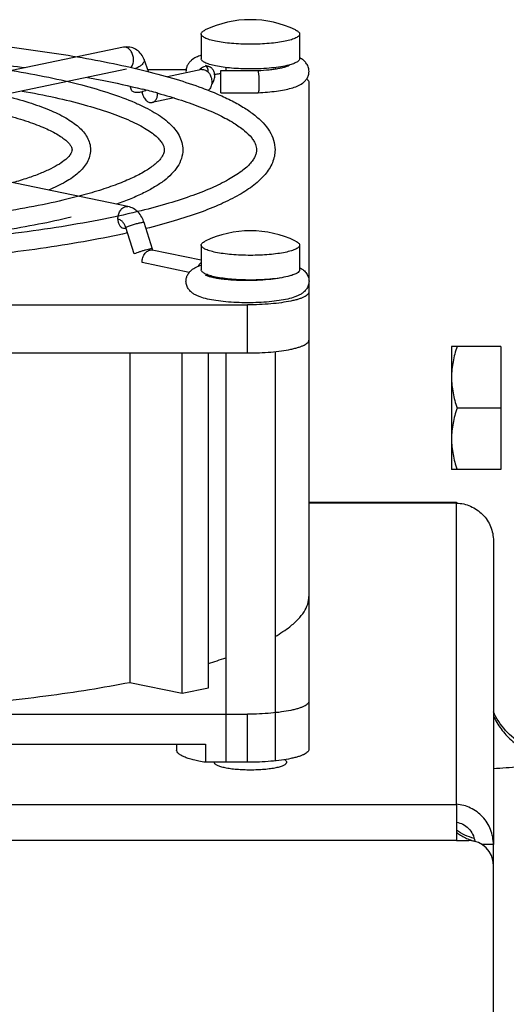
# Model space of a CAD drawing. Extents: x -1425 to 1181, y 8 to 1322.
# Tile 24 of 63: x -645 to -605, y 805 to 885. Entities that reach past the tile are written whole.
import ezdxf

# ---------------------------------------------------------------- set-up
doc = ezdxf.new("R2010")
doc.units = 0
doc.header["$LTSCALE"] = 65.395
doc.layers.add('SG38_1', color=7, linetype='CONTINUOUS')

msp = doc.modelspace()

# ---------------------------------------------------------------- linework, layer by layer
at = {"layer": 'SG38_1', "color": 6, "linetype": 'CONTINUOUS'}
for p, q in [((-630.044, 884.03), (-630.044, 882.025)), ((-622.044, 884.03), (-622.044, 882.025)), ((-636.364, 882.95), (-663.234, 877.364)), ((-634.341, 880.976), (-634.695, 881.947)), ((-636.12, 881.162), (-662.369, 875.705)), ((-634.406, 881.154), (-631.27, 881.154)), ((-630.001, 881.143), (-632.795, 880.562)), ((-628.438, 881.063), (-625.457, 881.063)), ((-628.044, 881.305), (-628.044, 881.063)), ((-625.458, 881.063), (-625.438, 881.064)), ((-625.458, 881.063), (-625.457, 881.063)), ((-624.044, 881.305), (-624.044, 881.192)), ((-621.294, 880.114), (-621.294, 864.105)), ((-635.708, 879.468), (-635.825, 879.791)), ((-633.582, 879.226), (-633.562, 879.22)), ((-633.582, 879.226), (-633.562, 879.22)), ((-628.438, 879.263), (-625.418, 879.263)), ((-625.418, 879.263), (-625.418, 879.263)), ((-632.251, 878.837), (-634.039, 878.465)), ((-635.998, 870.013), (-662.868, 875.599)), ((-634.004, 866.562), (-634.683, 868.707)), ((-630.044, 865.645), (-634.039, 866.475)), ((-630.044, 866.877), (-630.044, 864.872)), ((-622.044, 866.877), (-622.044, 864.872)), ((-628.044, 864.152), (-628.044, 864.079)), ((-624.044, 864.152), (-624.044, 864.138)), ((-621.294, 863.786), (-621.294, 825.896)), ((-708.294, 862.026), (-626.294, 862.026)), ((-609.694, 858.639), (-609.694, 848.639)), ((-605.694, 858.639), (-609.694, 858.639)), ((-708.294, 858.113), (-626.294, 858.113)), ((-635.845, 858.113), (-635.845, 831.353)), ((-631.585, 830.468), (-631.585, 858.113)), ((-629.463, 830.909), (-629.463, 858.113)), ((-628.044, 858.113), (-628.044, 824.856)), ((-624.044, 858.225), (-624.044, 824.968)), ((-605.694, 853.639), (-609.247, 853.639)), ((-605.694, 848.639), (-609.694, 848.639)), ((-621.294, 845.983), (-609.294, 845.983)), ((-606.294, 842.85), (-606.294, 818.181)), ((-635.845, 831.353), (-631.585, 830.468)), ((-631.585, 830.468), (-629.463, 830.909)), ((-708.294, 828.769), (-626.294, 828.769)), ((-704.878, 826.324), (-629.709, 826.324)), ((-632.044, 826.324), (-632.044, 825.844)), ((-629.709, 826.324), (-629.709, 824.856)), ((-606.294, 725.233), (-606.294, 816.5))]:
    msp.add_line(p, q, dxfattribs=at)
at = {"layer": 'SG38_1', "color": 2, "linetype": 'CONTINUOUS'}
for p, q in [((-628.438, 879.263), (-628.438, 881.063)), ((-635.499, 866.158), (-636.177, 868.303)), ((-634.265, 866.548), (-634.241, 866.47)), ((-631.014, 864.663), (-634.858, 865.462)), ((-605.694, 858.639), (-605.694, 848.639)), ((-609.294, 845.983), (-609.294, 845.917)), ((-626.294, 824.856), (-629.709, 824.856)), ((-609.294, 821.449), (-609.294, 818.5)), ((-609.294, 818.5), (-608.294, 818.5)), ((-606.294, 818.181), (-607.211, 818.181)), ((-606.294, 816.5), (-606.294, 818.181))]:
    msp.add_line(p, q, dxfattribs=at)
at = {"layer": 'SG38_1', "color": 9, "linetype": 'CONTINUOUS'}
for p, q in [((-626.294, 858.113), (-626.294, 862.026)), ((-609.294, 845.917), (-621.294, 845.917)), ((-609.294, 821.449), (-609.294, 845.917)), ((-626.294, 824.856), (-626.294, 828.769)), ((-774.294, 821.434), (-609.294, 821.434)), ((-609.294, 818.5), (-774.294, 818.5))]:
    msp.add_line(p, q, dxfattribs=at)
at = {"layer": 'SG38_1', "color": 6, "linetype": 'CONTINUOUS'}
msp.add_lwpolyline([(-602.691, 825.77), (-602.857, 825.826), (-603.071, 825.906), (-603.281, 825.994), (-603.488, 826.09), (-603.691, 826.194), (-603.89, 826.306), (-604.085, 826.425), (-604.275, 826.551), (-604.459, 826.685), (-604.639, 826.825), (-604.814, 826.972), (-604.982, 827.126), (-605.145, 827.286), (-605.301, 827.452), (-605.451, 827.624), (-605.594, 827.801), (-605.731, 827.984), (-605.86, 828.171), (-605.983, 828.364), (-606.097, 828.561), (-606.205, 828.762), (-606.294, 828.946)], dxfattribs=at)
for centre, radius, start, end in [((-626.044, 876.694), 8.5, 64.43087, 115.56913), ((-636.073, 881.552), 1.428, 95.27265, 101.75524), ((-623.1, 880.11), 2.257, 61.14985, 62.07503), ((-630.203, 880.997), 1.079, 180.0047, 186.33112), ((-630.207, 880.997), 0.726, 355.62472, 359.98591), ((-647.956, 826.892), 54.271, 74.6419, 76.01327), ((-626.044, 859.541), 8.5, 64.43087, 115.56913), ((-641.621, 873.393), 42.287, 286.71209, 288.73124), ((-608.294, 816.5), 2, 0, 90)]:
    msp.add_arc(centre, radius, start, end, dxfattribs=at)
at = {"layer": 'SG38_1', "color": 2, "linetype": 'CONTINUOUS'}
for centre, radius, start, end in [((-634.805, 879.214), 1.22, 0.00037, 0.58021), ((-629.954, 864.312), 1.01, 354.32665, 359.29535), ((-606.811, 822.359), 4.046, 248.96951, 255.08675)]:
    msp.add_arc(centre, radius, start, end, dxfattribs=at)
at = {"layer": 'SG38_1', "color": 6, "linetype": 'CONTINUOUS'}
for points, knots in [([(-667.294, 884.209), (-664.85, 884.209), (-660.032, 884.123), (-652.984, 883.741), (-646.355, 883.116), (-642.112, 882.52), (-640.099, 882.174)], [0, 0, 0, 0, 0.268512, 0.529451, 0.775523, 1, 1, 1, 1]), ([(-630.044, 884.03), (-630.044, 884.059), (-630.026, 884.124), (-629.957, 884.209), (-629.849, 884.291), (-629.762, 884.338), (-629.712, 884.362)], [0, 0, 0, 0, 0.178958, 0.393377, 0.6641, 1, 1, 1, 1]), ([(-626.044, 883.198), (-626.304, 883.198), (-626.815, 883.209), (-627.556, 883.255), (-628.24, 883.329), (-628.84, 883.428), (-629.276, 883.534), (-629.563, 883.632), (-629.731, 883.705), (-629.865, 883.78), (-629.964, 883.859), (-630.028, 883.941), (-630.044, 884.002), (-630.044, 884.03)], [0, 0, 0, 0, 0.185264, 0.363725, 0.52888, 0.674834, 0.796638, 0.847339, 0.890854, 0.927158, 0.95658, 0.980119, 1, 1, 1, 1]), ([(-622.044, 884.03), (-622.044, 884.002), (-622.06, 883.941), (-622.123, 883.859), (-622.222, 883.78), (-622.356, 883.705), (-622.525, 883.632), (-622.812, 883.534), (-623.247, 883.428), (-623.847, 883.329), (-624.531, 883.255), (-625.273, 883.209), (-625.784, 883.198), (-626.044, 883.198)], [0, 0, 0, 0, 0.019881, 0.04342, 0.072842, 0.109146, 0.152661, 0.203362, 0.325166, 0.47112, 0.636275, 0.814736, 1, 1, 1, 1]), ([(-622.375, 884.362), (-622.326, 884.338), (-622.238, 884.291), (-622.131, 884.209), (-622.061, 884.124), (-622.044, 884.059), (-622.044, 884.03)], [0, 0, 0, 0, 0.3359, 0.606623, 0.821042, 1, 1, 1, 1]), ([(-667.294, 882.709), (-665.275, 882.709), (-661.277, 882.649), (-655.384, 882.384), (-649.738, 881.949), (-646.078, 881.536), (-644.31, 881.298)], [0, 0, 0, 0, 0.26285, 0.520492, 0.767833, 1, 1, 1, 1]), ([(-634.695, 881.947), (-634.752, 882.102), (-634.906, 882.398), (-635.26, 882.749), (-635.711, 882.962), (-636.043, 882.989), (-636.204, 882.974)], [0, 0, 0, 0, 0.252617, 0.50227, 0.751154, 1, 1, 1, 1]), ([(-640.099, 882.174), (-639.119, 882.005), (-637.241, 881.654), (-634.565, 881.052), (-632.159, 880.4), (-630.662, 879.906), (-629.965, 879.648)], [0, 0, 0, 0, 0.285323, 0.548087, 0.78669, 1, 1, 1, 1]), ([(-630.044, 882.302), (-630.185, 882.255), (-630.46, 882.149), (-630.782, 881.954), (-631.006, 881.739), (-631.154, 881.53), (-631.257, 881.277), (-631.282, 881.091), (-631.282, 880.997)], [0, 0, 0, 0, 0.231366, 0.457821, 0.579912, 0.712089, 0.853456, 1, 1, 1, 1]), ([(-621.282, 880.997), (-621.282, 881.126), (-621.327, 881.377), (-621.508, 881.692), (-621.747, 881.924), (-621.923, 882.038), (-622.011, 882.087)], [0, 0, 0, 0, 0.28087, 0.543893, 0.780705, 1, 1, 1, 1]), ([(-645.432, 881.065), (-644.431, 880.9), (-642.531, 880.553), (-639.857, 879.94), (-637.519, 879.267), (-635.805, 878.635), (-634.627, 878.091), (-633.875, 877.683), (-633.218, 877.257), (-632.657, 876.807), (-632.192, 876.325), (-631.833, 875.8), (-631.599, 875.229), (-631.544, 874.823), (-631.544, 874.622)], [0, 0, 0, 0, 0.188798, 0.359528, 0.510709, 0.641513, 0.699308, 0.752218, 0.800569, 0.844891, 0.885971, 0.924838, 0.962584, 1, 1, 1, 1]), ([(-629.692, 881.489), (-629.693, 881.49), (-629.7, 881.495), (-629.681, 881.483), (-629.668, 881.477), (-629.618, 881.452), (-629.54, 881.422), (-629.467, 881.397), (-629.425, 881.384)], [0, 0, 0, 0, 0.019651, 0.04897, 0.122172, 0.234457, 0.56013, 1, 1, 1, 1]), ([(-629.482, 880.997), (-629.482, 881.039), (-629.494, 881.185), (-629.553, 881.328), (-629.616, 881.411)], [0, 0, 0, 0, 0.28604, 1, 1, 1, 1]), ([(-625.457, 881.063), (-625.456, 881.063), (-625.446, 881.06), (-625.441, 881.05), (-625.438, 881.043)], [0, 0, 0, 0, 0.176747, 1, 1, 1, 1]), ([(-625.438, 881.064), (-625.131, 881.078), (-624.685, 881.11), (-624.115, 881.179), (-623.743, 881.238), (-623.422, 881.305), (-623.163, 881.373), (-622.986, 881.435), (-622.897, 881.474), (-622.869, 881.491)], [0, 0, 0, 0, 0.352399, 0.512627, 0.657879, 0.784606, 0.888541, 0.963674, 1, 1, 1, 1]), ([(-625.438, 881.043), (-625.429, 881.027), (-625.416, 880.98), (-625.4, 880.896), (-625.385, 880.784), (-625.367, 880.592), (-625.353, 880.32), (-625.349, 880.093), (-625.349, 879.976)], [0, 0, 0, 0, 0.052309, 0.132899, 0.23942, 0.368135, 0.672393, 1, 1, 1, 1]), ([(-625.418, 879.263), (-625.162, 879.274), (-624.666, 879.305), (-623.954, 879.381), (-623.309, 879.484), (-622.74, 879.615), (-622.241, 879.782), (-621.869, 879.978), (-621.61, 880.196), (-621.436, 880.415), (-621.312, 880.687), (-621.282, 880.893), (-621.282, 880.997)], [0, 0, 0, 0, 0.158061, 0.306296, 0.441119, 0.560604, 0.666004, 0.765, 0.817253, 0.874114, 0.935673, 1, 1, 1, 1]), ([(-639.282, 880.505), (-638.889, 880.433), (-637.401, 880.149), (-635.921, 879.824), (-634.839, 879.555)], [0, 0, 0, 0, 0.263589, 1, 1, 1, 1]), ([(-628.438, 880.814), (-628.483, 880.808), (-628.654, 880.783), (-628.825, 880.754), (-628.95, 880.729)], [0, 0, 0, 0, 0.265294, 1, 1, 1, 1]), ([(-621.468, 880.386), (-621.441, 880.366), (-621.393, 880.324), (-621.337, 880.256), (-621.302, 880.186), (-621.294, 880.138), (-621.294, 880.114)], [0, 0, 0, 0, 0.30326, 0.56395, 0.791372, 1, 1, 1, 1]), ([(-650.78, 879.953), (-649.943, 879.824), (-648.352, 879.55), (-646.109, 879.061), (-644.143, 878.519), (-642.473, 877.928), (-641.285, 877.369), (-640.504, 876.879), (-640.022, 876.505), (-639.618, 876.099), (-639.302, 875.651), (-639.093, 875.155), (-639.044, 874.799), (-639.044, 874.622)], [0, 0, 0, 0, 0.187066, 0.356554, 0.50687, 0.637118, 0.747538, 0.795949, 0.840516, 0.882111, 0.921867, 0.960936, 1, 1, 1, 1]), ([(-644.598, 879.4), (-643.703, 879.24), (-642.01, 878.906), (-639.64, 878.328), (-637.595, 877.706), (-636.119, 877.138), (-635.132, 876.663), (-634.531, 876.324), (-634.032, 875.99), (-633.64, 875.667), (-633.353, 875.363), (-633.166, 875.088), (-633.065, 874.844), (-633.044, 874.691), (-633.044, 874.622)], [0, 0, 0, 0, 0.211209, 0.400827, 0.566841, 0.707495, 0.767855, 0.821333, 0.86778, 0.907084, 0.93924, 0.964543, 0.984019, 1, 1, 1, 1]), ([(-633.562, 879.22), (-632.92, 879.043), (-631.713, 878.684), (-630.038, 878.09), (-628.615, 877.479), (-627.456, 876.859), (-626.572, 876.247), (-626.032, 875.726), (-625.757, 875.333), (-625.63, 875.08), (-625.559, 874.846), (-625.544, 874.694), (-625.544, 874.622)], [0, 0, 0, 0, 0.207987, 0.393208, 0.554657, 0.691514, 0.80319, 0.889625, 0.923853, 0.952765, 0.97754, 1, 1, 1, 1]), ([(-629.965, 879.648), (-629.529, 879.486), (-628.704, 879.158), (-627.555, 878.621), (-626.556, 878.06), (-625.709, 877.471), (-625.013, 876.843), (-624.478, 876.163), (-624.127, 875.419), (-624.044, 874.885), (-624.044, 874.622)], [0, 0, 0, 0, 0.170335, 0.324814, 0.463997, 0.589035, 0.701911, 0.805607, 0.903854, 1, 1, 1, 1]), ([(-625.418, 879.263), (-625.42, 879.263), (-625.429, 879.266), (-625.434, 879.276), (-625.438, 879.283)], [0, 0, 0, 0, 0.172296, 1, 1, 1, 1]), ([(-625.349, 879.976), (-625.349, 879.882), (-625.351, 879.746), (-625.359, 879.576), (-625.366, 879.471), (-625.376, 879.386), (-625.388, 879.322), (-625.398, 879.284), (-625.411, 879.263), (-625.418, 879.263)], [0, 0, 0, 0, 0.390778, 0.560898, 0.707587, 0.826844, 0.915657, 0.972473, 1, 1, 1, 1]), ([(-649.92, 878.293), (-649.189, 878.168), (-647.806, 877.906), (-645.869, 877.449), (-644.199, 876.957), (-642.993, 876.506), (-642.189, 876.13), (-641.702, 875.863), (-641.301, 875.601), (-640.99, 875.352), (-640.768, 875.122), (-640.606, 874.893), (-640.544, 874.719), (-640.544, 874.622)], [0, 0, 0, 0, 0.214787, 0.40769, 0.576471, 0.719101, 0.780039, 0.833738, 0.879959, 0.91847, 0.949112, 0.972023, 1, 1, 1, 1]), ([(-640.544, 874.622), (-640.544, 874.559), (-640.569, 874.451), (-640.642, 874.303), (-640.789, 874.091), (-641.095, 873.793), (-641.612, 873.428), (-642.309, 873.048), (-643.177, 872.668), (-644.205, 872.295), (-644.948, 872.068), (-645.345, 871.956)], [0, 0, 0, 0, 0.033479, 0.057032, 0.087238, 0.169497, 0.281275, 0.421498, 0.588873, 0.782135, 1, 1, 1, 1]), ([(-639.044, 874.622), (-639.044, 874.444), (-639.094, 874.085), (-639.307, 873.585), (-639.628, 873.134), (-640.037, 872.726), (-640.527, 872.35), (-641.32, 871.857), (-641.984, 871.548), (-642.452, 871.355)], [0, 0, 0, 0, 0.107341, 0.214711, 0.324034, 0.438541, 0.561384, 0.694968, 1, 1, 1, 1]), ([(-633.044, 874.622), (-633.044, 874.511), (-633.087, 874.325), (-633.214, 874.083), (-633.372, 873.864), (-633.592, 873.629), (-633.997, 873.273), (-634.673, 872.822), (-635.681, 872.303), (-636.921, 871.789), (-638.382, 871.291), (-639.434, 870.991), (-639.994, 870.844)], [0, 0, 0, 0, 0.040902, 0.06753, 0.100119, 0.139255, 0.185143, 0.297115, 0.43558, 0.599614, 0.788153, 1, 1, 1, 1]), ([(-631.544, 874.622), (-631.544, 874.383), (-631.623, 873.898), (-631.952, 873.23), (-632.447, 872.628), (-633.082, 872.08), (-633.852, 871.57), (-634.756, 871.086), (-635.793, 870.625), (-636.537, 870.345), (-636.93, 870.207)], [0, 0, 0, 0, 0.097536, 0.196541, 0.300335, 0.412922, 0.537518, 0.676215, 0.830195, 1, 1, 1, 1]), ([(-625.544, 874.622), (-625.544, 874.543), (-625.562, 874.374), (-625.65, 874.113), (-625.807, 873.83), (-626.042, 873.525), (-626.361, 873.202), (-626.941, 872.726), (-627.892, 872.13), (-629.295, 871.454), (-631.009, 870.793), (-633.016, 870.16), (-634.458, 869.781), (-635.223, 869.596)], [0, 0, 0, 0, 0.020995, 0.044562, 0.072639, 0.106383, 0.146341, 0.192732, 0.30487, 0.442577, 0.605062, 0.791287, 1, 1, 1, 1]), ([(-624.044, 874.622), (-624.044, 874.443), (-624.082, 874.083), (-624.304, 873.379), (-624.725, 872.734), (-625.272, 872.163), (-625.956, 871.582), (-627.006, 870.903), (-628.499, 870.163), (-630.267, 869.464), (-632.302, 868.805), (-633.758, 868.413), (-634.527, 868.222)], [0, 0, 0, 0, 0.041397, 0.083147, 0.169813, 0.216479, 0.266227, 0.376956, 0.50492, 0.651352, 0.816504, 1, 1, 1, 1]), ([(-639.994, 870.844), (-640.849, 870.618), (-642.671, 870.195), (-645.567, 869.658), (-648.743, 869.19), (-653.411, 868.654), (-659.621, 868.212), (-664.694, 868.095), (-667.294, 868.095)], [0, 0, 0, 0, 0.096479, 0.203964, 0.321169, 0.446679, 0.716398, 1, 1, 1, 1]), ([(-634.683, 868.707), (-634.733, 868.865), (-634.866, 869.169), (-635.161, 869.563), (-635.542, 869.864), (-635.844, 869.981), (-635.998, 870.013)], [0, 0, 0, 0, 0.257188, 0.509097, 0.75591, 1, 1, 1, 1]), ([(-635.223, 869.596), (-636.261, 869.344), (-638.456, 868.872), (-641.919, 868.272), (-645.679, 867.75), (-651.148, 867.156), (-658.381, 866.666), (-664.278, 866.536), (-667.294, 866.536)], [0, 0, 0, 0, 0.099296, 0.208534, 0.326538, 0.452017, 0.71978, 1, 1, 1, 1]), ([(-640.628, 869.137), (-641.501, 868.927), (-643.339, 868.534), (-646.234, 868.034), (-649.366, 867.601), (-653.908, 867.109), (-659.907, 866.703), (-664.796, 866.595), (-667.294, 866.595)], [0, 0, 0, 0, 0.100319, 0.210086, 0.328262, 0.453659, 0.720763, 1, 1, 1, 1]), ([(-636.038, 867.866), (-637.085, 867.633), (-639.28, 867.195), (-642.719, 866.636), (-646.412, 866.153), (-651.727, 865.607), (-658.712, 865.155), (-664.395, 865.036), (-667.294, 865.036)], [0, 0, 0, 0, 0.102429, 0.213545, 0.332357, 0.457753, 0.723374, 1, 1, 1, 1]), ([(-630.044, 866.877), (-630.044, 866.907), (-630.026, 866.971), (-629.957, 867.057), (-629.849, 867.138), (-629.762, 867.185), (-629.712, 867.209)], [0, 0, 0, 0, 0.178958, 0.393377, 0.6641, 1, 1, 1, 1]), ([(-626.044, 866.046), (-626.304, 866.046), (-626.815, 866.056), (-627.556, 866.102), (-628.24, 866.176), (-628.84, 866.276), (-629.276, 866.381), (-629.563, 866.479), (-629.731, 866.552), (-629.865, 866.627), (-629.964, 866.706), (-630.028, 866.788), (-630.044, 866.849), (-630.044, 866.877)], [0, 0, 0, 0, 0.185264, 0.363725, 0.52888, 0.674834, 0.796638, 0.847339, 0.890854, 0.927158, 0.95658, 0.980119, 1, 1, 1, 1]), ([(-622.044, 866.877), (-622.044, 866.849), (-622.06, 866.788), (-622.123, 866.706), (-622.222, 866.627), (-622.356, 866.552), (-622.525, 866.479), (-622.812, 866.381), (-623.247, 866.276), (-623.847, 866.176), (-624.531, 866.102), (-625.273, 866.056), (-625.784, 866.046), (-626.044, 866.046)], [0, 0, 0, 0, 0.019881, 0.04342, 0.072842, 0.109146, 0.152661, 0.203362, 0.325166, 0.47112, 0.636275, 0.814736, 1, 1, 1, 1]), ([(-622.375, 867.209), (-622.326, 867.185), (-622.238, 867.138), (-622.131, 867.057), (-622.061, 866.971), (-622.044, 866.907), (-622.044, 866.877)], [0, 0, 0, 0, 0.3359, 0.606623, 0.821042, 1, 1, 1, 1]), ([(-631.282, 863.943), (-631.282, 864.038), (-631.257, 864.224), (-631.154, 864.476), (-631.006, 864.685), (-630.782, 864.9), (-630.46, 865.095), (-630.186, 865.202), (-630.044, 865.249)], [0, 0, 0, 0, 0.14653, 0.287895, 0.420072, 0.54216, 0.768601, 1, 1, 1, 1]), ([(-622.043, 865.05), (-621.952, 865.002), (-621.769, 864.889), (-621.521, 864.655), (-621.33, 864.335), (-621.282, 864.076), (-621.282, 863.943)], [0, 0, 0, 0, 0.219342, 0.455311, 0.718212, 1, 1, 1, 1]), ([(-623.623, 864.21), (-623.872, 864.161), (-624.417, 864.081), (-625.285, 864.01), (-626.222, 863.983), (-627.163, 864.004), (-627.92, 864.06), (-628.477, 864.129), (-628.841, 864.188), (-629.154, 864.254), (-629.406, 864.321), (-629.579, 864.382), (-629.667, 864.42), (-629.693, 864.437)], [0, 0, 0, 0, 0.12414, 0.269503, 0.42573, 0.5826, 0.729891, 0.796749, 0.857314, 0.91013, 0.95344, 0.984765, 1, 1, 1, 1]), ([(-621.282, 863.943), (-621.282, 863.825), (-621.32, 863.594), (-621.476, 863.296), (-621.686, 863.068), (-621.919, 862.901), (-622.165, 862.771), (-622.527, 862.626), (-623.046, 862.483), (-623.745, 862.355), (-624.534, 862.261), (-625.39, 862.204), (-626.282, 862.184), (-627.173, 862.204), (-628.029, 862.261), (-628.818, 862.355), (-629.517, 862.483), (-630.036, 862.626), (-630.398, 862.771), (-630.644, 862.901), (-630.877, 863.068), (-631.087, 863.296), (-631.243, 863.594), (-631.282, 863.825), (-631.282, 863.943)], [0, 0, 0, 0, 0.030927, 0.060174, 0.086775, 0.111237, 0.135018, 0.159458, 0.213311, 0.275493, 0.345463, 0.421212, 0.500007, 0.578802, 0.65455, 0.724519, 0.7867, 0.84055, 0.864989, 0.888769, 0.913231, 0.939829, 0.969074, 1, 1, 1, 1]), ([(-621.294, 863.066), (-621.294, 863.031), (-621.314, 862.954), (-621.393, 862.851), (-621.517, 862.753), (-621.684, 862.659), (-621.895, 862.568), (-622.147, 862.482), (-622.439, 862.401), (-622.898, 862.297), (-623.548, 862.189), (-624.403, 862.096), (-625.33, 862.039), (-625.968, 862.026), (-626.294, 862.026)], [0, 0, 0, 0, 0.019881, 0.043419, 0.07284, 0.109142, 0.152656, 0.203355, 0.260996, 0.32519, 0.471138, 0.636287, 0.814743, 1, 1, 1, 1]), ([(-626.294, 858.113), (-625.968, 858.113), (-625.33, 858.126), (-624.403, 858.184), (-623.548, 858.277), (-622.898, 858.384), (-622.439, 858.488), (-622.147, 858.569), (-621.895, 858.655), (-621.684, 858.746), (-621.517, 858.841), (-621.393, 858.939), (-621.314, 859.041), (-621.294, 859.118), (-621.294, 859.153)], [0, 0, 0, 0, 0.185258, 0.363713, 0.528862, 0.67481, 0.739004, 0.796645, 0.847344, 0.890858, 0.92716, 0.956581, 0.980119, 1, 1, 1, 1]), ([(-609.247, 858.639), (-609.382, 858.235), (-609.608, 857.413), (-609.694, 856.562), (-609.694, 856.139)], [0, 0, 0, 0, 0.50188, 1, 1, 1, 1]), ([(-609.694, 856.139), (-609.694, 855.716), (-609.608, 854.865), (-609.382, 854.044), (-609.247, 853.639)], [0, 0, 0, 0, 0.49812, 1, 1, 1, 1]), ([(-609.247, 853.639), (-609.382, 853.235), (-609.608, 852.413), (-609.694, 851.562), (-609.694, 851.139)], [0, 0, 0, 0, 0.50188, 1, 1, 1, 1]), ([(-609.694, 851.139), (-609.694, 850.716), (-609.608, 849.865), (-609.382, 849.044), (-609.247, 848.639)], [0, 0, 0, 0, 0.49812, 1, 1, 1, 1]), ([(-609.294, 845.917), (-608.902, 845.906), (-608.113, 845.73), (-607.118, 845.045), (-606.45, 844.037), (-606.294, 843.243), (-606.294, 842.85)], [0, 0, 0, 0, 0.249419, 0.499856, 0.750139, 1, 1, 1, 1]), ([(-624.041, 835.077), (-623.825, 835.202), (-623.416, 835.451), (-622.779, 835.905), (-622.181, 836.429), (-621.678, 837.047), (-621.366, 837.682), (-621.294, 838.123), (-621.294, 838.333)], [0, 0, 0, 0, 0.168913, 0.322981, 0.527609, 0.703923, 0.858172, 1, 1, 1, 1]), ([(-667.294, 828.769), (-664.424, 828.769), (-658.782, 828.878), (-650.57, 829.364), (-644.054, 830.039), (-639.213, 830.74), (-636.939, 831.14), (-635.845, 831.353)], [0, 0, 0, 0, 0.272417, 0.53564, 0.780849, 0.894148, 1, 1, 1, 1]), ([(-621.294, 829.809), (-621.294, 829.774), (-621.314, 829.697), (-621.393, 829.594), (-621.517, 829.496), (-621.684, 829.402), (-621.895, 829.311), (-622.147, 829.225), (-622.439, 829.144), (-622.898, 829.04), (-623.548, 828.932), (-624.403, 828.839), (-625.33, 828.782), (-625.968, 828.769), (-626.294, 828.769)], [0, 0, 0, 0, 0.019881, 0.043419, 0.07284, 0.109142, 0.152656, 0.203355, 0.260996, 0.32519, 0.471138, 0.636287, 0.814743, 1, 1, 1, 1]), ([(-606.294, 818.181), (-606.294, 818.59), (-606.449, 819.415), (-607.113, 820.472), (-608.105, 821.207), (-608.899, 821.421), (-609.294, 821.449)], [0, 0, 0, 0, 0.253195, 0.505339, 0.754939, 1, 1, 1, 1]), ([(-609.294, 819.982), (-609.114, 819.956), (-608.753, 819.84), (-608.293, 819.497), (-607.955, 819.016), (-607.839, 818.635), (-607.812, 818.441)], [0, 0, 0, 0, 0.239135, 0.487301, 0.741823, 1, 1, 1, 1])]:
    msp.add_open_spline(points, degree=3, knots=knots, dxfattribs=at)
at = {"layer": 'SG38_1', "color": 9, "linetype": 'CONTINUOUS'}
for points, knots in [([(-636.181, 882.949), (-636.196, 882.953), (-636.257, 882.962), (-636.32, 882.96), (-636.364, 882.95)], [0, 0, 0, 0, 0.255438, 1, 1, 1, 1]), ([(-635.545, 881.937), (-635.545, 882.054), (-635.578, 882.286), (-635.712, 882.597), (-635.913, 882.838), (-636.093, 882.931), (-636.181, 882.949)], [0, 0, 0, 0, 0.274572, 0.54358, 0.78802, 1, 1, 1, 1]), ([(-635.765, 881.316), (-635.691, 881.389), (-635.576, 881.591), (-635.545, 881.817), (-635.545, 881.937)], [0, 0, 0, 0, 0.464808, 1, 1, 1, 1]), ([(-634.695, 881.947), (-634.684, 881.916), (-634.676, 881.841), (-634.714, 881.727), (-634.792, 881.612), (-634.863, 881.542), (-634.904, 881.507)], [0, 0, 0, 0, 0.195178, 0.418944, 0.686507, 1, 1, 1, 1]), ([(-634.904, 881.507), (-634.973, 881.448), (-635.13, 881.342), (-635.302, 881.264), (-635.394, 881.231)], [0, 0, 0, 0, 0.478763, 1, 1, 1, 1]), ([(-636.817, 868.999), (-636.817, 869.116), (-636.785, 869.348), (-636.65, 869.66), (-636.449, 869.9), (-636.269, 869.994), (-636.181, 870.012)], [0, 0, 0, 0, 0.274572, 0.54358, 0.78802, 1, 1, 1, 1]), ([(-636.181, 870.012), (-636.166, 870.015), (-636.105, 870.025), (-636.043, 870.022), (-635.998, 870.013)], [0, 0, 0, 0, 0.255438, 1, 1, 1, 1]), ([(-634.964, 868.689), (-635.061, 868.669), (-635.268, 868.617), (-635.583, 868.524), (-635.892, 868.419), (-636.089, 868.342), (-636.177, 868.303)], [0, 0, 0, 0, 0.232138, 0.503322, 0.772777, 1, 1, 1, 1]), ([(-634.683, 868.707), (-634.685, 868.715), (-634.718, 868.723), (-634.771, 868.721), (-634.86, 868.71), (-634.926, 868.697), (-634.964, 868.689)], [0, 0, 0, 0, 0.090638, 0.28645, 0.592745, 1, 1, 1, 1]), ([(-630.3, 865.153), (-630.283, 865.184), (-630.214, 865.296), (-630.122, 865.397), (-630.044, 865.455)], [0, 0, 0, 0, 0.264859, 1, 1, 1, 1]), ([(-606.294, 828.628), (-606.122, 828.254), (-605.7, 827.539), (-604.861, 826.621), (-603.85, 825.893), (-603.09, 825.557), (-602.698, 825.429)], [0, 0, 0, 0, 0.249816, 0.499751, 0.749817, 1, 1, 1, 1]), ([(-603.624, 824.541), (-603.827, 824.519), (-604.715, 824.431), (-605.605, 824.369), (-606.293, 824.333)], [0, 0, 0, 0, 0.228189, 1, 1, 1, 1])]:
    msp.add_open_spline(points, degree=3, knots=knots, dxfattribs=at)
at = {"layer": 'SG38_1', "color": 2, "linetype": 'CONTINUOUS'}
for points, knots in [([(-626.044, 881.193), (-626.304, 881.193), (-626.815, 881.203), (-627.556, 881.249), (-628.24, 881.324), (-628.84, 881.423), (-629.276, 881.529), (-629.563, 881.627), (-629.731, 881.699), (-629.865, 881.775), (-629.964, 881.853), (-630.028, 881.936), (-630.044, 881.997), (-630.044, 882.025)], [0, 0, 0, 0, 0.185264, 0.363725, 0.52888, 0.674834, 0.796638, 0.847339, 0.890854, 0.927158, 0.95658, 0.980119, 1, 1, 1, 1]), ([(-622.044, 882.025), (-622.044, 882.001), (-622.055, 881.949), (-622.102, 881.877), (-622.176, 881.809), (-622.324, 881.712), (-622.578, 881.602), (-622.803, 881.535), (-622.932, 881.502)], [0, 0, 0, 0, 0.066724, 0.142948, 0.235075, 0.346461, 0.631573, 1, 1, 1, 1]), ([(-629.425, 881.384), (-629.49, 881.404), (-629.63, 881.422), (-629.917, 881.363), (-630.104, 881.219), (-630.2, 881.102)], [0, 0, 0, 0, 0.234479, 0.477345, 1, 1, 1, 1]), ([(-630.001, 881.143), (-629.953, 881.153), (-629.852, 881.156), (-629.701, 881.111), (-629.558, 881.02), (-629.383, 880.841), (-629.227, 880.54), (-629.181, 880.268), (-629.181, 880.13)], [0, 0, 0, 0, 0.099734, 0.204874, 0.319039, 0.443389, 0.715903, 1, 1, 1, 1]), ([(-628.944, 880.628), (-628.944, 880.714), (-628.965, 880.883), (-629.062, 881.111), (-629.218, 881.289), (-629.355, 881.362), (-629.425, 881.384)], [0, 0, 0, 0, 0.271017, 0.527251, 0.768431, 1, 1, 1, 1]), ([(-622.932, 881.502), (-623.14, 881.449), (-623.601, 881.358), (-624.638, 881.228), (-625.468, 881.193), (-626.044, 881.193)], [0, 0, 0, 0, 0.206049, 0.449034, 1, 1, 1, 1]), ([(-629.181, 880.13), (-629.181, 880.059), (-629.193, 879.922), (-629.262, 879.681), (-629.372, 879.522), (-629.465, 879.456)], [0, 0, 0, 0, 0.280399, 0.543122, 1, 1, 1, 1]), ([(-629.198, 879.932), (-629.117, 880.027), (-628.99, 880.25), (-628.944, 880.502), (-628.944, 880.628)], [0, 0, 0, 0, 0.497924, 1, 1, 1, 1]), ([(-634.493, 879.466), (-634.614, 879.403), (-634.806, 879.329), (-635.066, 879.276), (-635.249, 879.261), (-635.412, 879.273), (-635.549, 879.311), (-635.653, 879.374), (-635.696, 879.437), (-635.708, 879.468)], [0, 0, 0, 0, 0.311441, 0.462776, 0.603107, 0.727761, 0.834085, 0.922814, 1, 1, 1, 1]), ([(-634.849, 879.326), (-634.834, 879.201), (-634.769, 878.963), (-634.608, 878.706), (-634.442, 878.559), (-634.31, 878.486), (-634.173, 878.452), (-634.082, 878.456), (-634.039, 878.465)], [0, 0, 0, 0, 0.287846, 0.557514, 0.680195, 0.793567, 0.899071, 1, 1, 1, 1]), ([(-634.039, 878.465), (-633.973, 878.479), (-633.841, 878.542), (-633.695, 878.717), (-633.605, 878.949), (-633.585, 879.123), (-633.585, 879.214)], [0, 0, 0, 0, 0.213645, 0.447583, 0.710838, 1, 1, 1, 1]), ([(-636.177, 868.303), (-636.205, 868.391), (-636.275, 868.557), (-636.425, 868.769), (-636.607, 868.925), (-636.748, 868.985), (-636.817, 868.999)], [0, 0, 0, 0, 0.280169, 0.543716, 0.783805, 1, 1, 1, 1]), ([(-636.817, 868.999), (-636.817, 868.909), (-636.798, 868.735), (-636.708, 868.502), (-636.561, 868.327), (-636.43, 868.264), (-636.364, 868.251)], [0, 0, 0, 0, 0.289162, 0.552417, 0.786355, 1, 1, 1, 1]), ([(-636.364, 868.251), (-636.348, 868.247), (-636.281, 868.237), (-636.212, 868.243), (-636.162, 868.256)], [0, 0, 0, 0, 0.246597, 1, 1, 1, 1]), ([(-634.004, 866.562), (-634.006, 866.568), (-634.023, 866.576), (-634.055, 866.577), (-634.106, 866.575), (-634.204, 866.561), (-634.36, 866.53), (-634.576, 866.475), (-634.818, 866.405), (-635.13, 866.304), (-635.358, 866.22), (-635.499, 866.158)], [0, 0, 0, 0, 0.010955, 0.031715, 0.063743, 0.106784, 0.22249, 0.369393, 0.534935, 0.704848, 1, 1, 1, 1]), ([(-634.858, 865.462), (-634.858, 865.6), (-634.813, 865.873), (-634.657, 866.173), (-634.482, 866.353), (-634.339, 866.443), (-634.188, 866.489), (-634.086, 866.485), (-634.039, 866.475)], [0, 0, 0, 0, 0.284097, 0.556611, 0.680961, 0.795126, 0.900266, 1, 1, 1, 1]), ([(-634.099, 866.484), (-634.096, 866.486), (-634.082, 866.493), (-634.068, 866.501), (-634.058, 866.507)], [0, 0, 0, 0, 0.271466, 1, 1, 1, 1]), ([(-634.058, 866.507), (-634.043, 866.517), (-634.023, 866.529), (-634.002, 866.554), (-634.004, 866.562)], [0, 0, 0, 0, 0.681757, 1, 1, 1, 1]), ([(-626.044, 864.041), (-626.304, 864.041), (-626.815, 864.051), (-627.556, 864.097), (-628.24, 864.171), (-628.84, 864.27), (-629.276, 864.376), (-629.563, 864.474), (-629.731, 864.547), (-629.865, 864.622), (-629.964, 864.701), (-630.028, 864.783), (-630.044, 864.844), (-630.044, 864.872)], [0, 0, 0, 0, 0.185264, 0.363725, 0.52888, 0.674834, 0.796638, 0.847339, 0.890854, 0.927158, 0.95658, 0.980119, 1, 1, 1, 1]), ([(-622.044, 864.872), (-622.044, 864.76), (-622.194, 864.634), (-622.371, 864.54), (-622.572, 864.454), (-622.736, 864.403), (-622.853, 864.371)], [0, 0, 0, 0, 0.341542, 0.474868, 0.62921, 1, 1, 1, 1]), ([(-622.853, 864.371), (-623.063, 864.313), (-623.531, 864.216), (-624.291, 864.117), (-625.144, 864.054), (-625.739, 864.041), (-626.044, 864.041)], [0, 0, 0, 0, 0.202641, 0.444977, 0.715277, 1, 1, 1, 1]), ([(-629.709, 824.856), (-629.882, 824.884), (-630.211, 824.943), (-630.673, 825.046), (-631.074, 825.159), (-631.412, 825.281), (-631.681, 825.409), (-631.879, 825.543), (-632.009, 825.685), (-632.044, 825.795), (-632.044, 825.844)], [0, 0, 0, 0, 0.199072, 0.378796, 0.537281, 0.673116, 0.785577, 0.87507, 0.944177, 1, 1, 1, 1]), ([(-621.294, 825.896), (-621.294, 825.861), (-621.314, 825.784), (-621.393, 825.682), (-621.517, 825.584), (-621.684, 825.489), (-621.895, 825.398), (-622.147, 825.312), (-622.439, 825.231), (-622.898, 825.127), (-623.548, 825.02), (-624.403, 824.927), (-625.33, 824.869), (-625.968, 824.856), (-626.294, 824.856)], [0, 0, 0, 0, 0.019881, 0.043419, 0.07284, 0.109142, 0.152656, 0.203355, 0.260996, 0.32519, 0.471138, 0.636287, 0.814742, 1, 1, 1, 1]), ([(-628.993, 824.856), (-628.992, 824.836), (-628.977, 824.791), (-628.927, 824.732), (-628.851, 824.674), (-628.704, 824.594), (-628.455, 824.507), (-628.091, 824.419), (-627.65, 824.347), (-627.149, 824.293), (-626.607, 824.26), (-626.234, 824.253), (-626.044, 824.253)], [0, 0, 0, 0, 0.020093, 0.044204, 0.074293, 0.111221, 0.206265, 0.328395, 0.47411, 0.638553, 0.815963, 1, 1, 1, 1]), ([(-626.044, 824.253), (-625.852, 824.253), (-625.475, 824.26), (-624.928, 824.294), (-624.424, 824.349), (-623.981, 824.422), (-623.66, 824.5), (-623.448, 824.572), (-623.324, 824.626), (-623.225, 824.682), (-623.152, 824.739), (-623.106, 824.8), (-623.094, 824.845), (-623.094, 824.866)], [0, 0, 0, 0, 0.185264, 0.363725, 0.52888, 0.674834, 0.796638, 0.847339, 0.890854, 0.927158, 0.95658, 0.980119, 1, 1, 1, 1]), ([(-623.094, 824.866), (-623.094, 824.884), (-623.105, 824.933), (-623.164, 825.006), (-623.225, 825.048), (-623.261, 825.07)], [0, 0, 0, 0, 0.193158, 0.538997, 1, 1, 1, 1]), ([(-607.861, 818.675), (-608.119, 818.737), (-608.623, 818.911), (-609.082, 819.185), (-609.294, 819.344)], [0, 0, 0, 0, 0.500328, 1, 1, 1, 1]), ([(-609.294, 819.171), (-609.217, 819.11), (-608.898, 818.875), (-608.542, 818.69), (-608.263, 818.583)], [0, 0, 0, 0, 0.247249, 1, 1, 1, 1])]:
    msp.add_open_spline(points, degree=3, knots=knots, dxfattribs=at)

doc.saveas('drawing.dxf')
